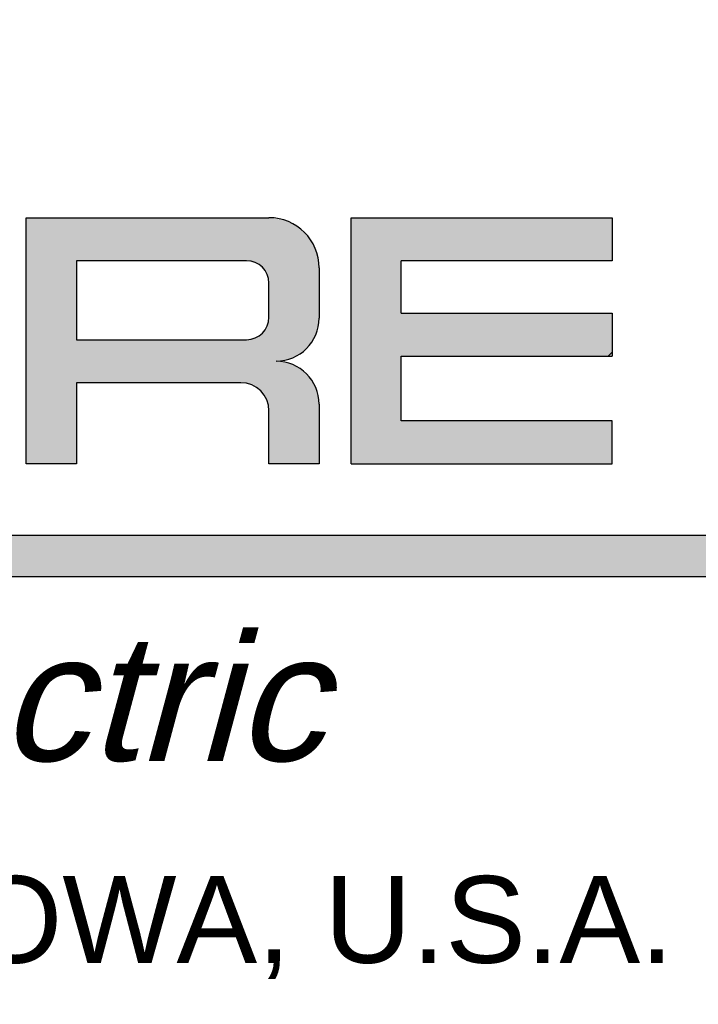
# Model space of a CAD drawing. Extents: x 0 to 17, y 0 to 11.
# Tile 6 of 29: x 15.442 to 15.915, y 0.637 to 1.323. Entities that reach past the tile are written whole.
import ezdxf
from ezdxf.enums import TextEntityAlignment as Align

# ---------------------------------------------------------------- set-up
doc = ezdxf.new("R2010")
doc.units = 0
doc.header["$LTSCALE"] = 0.935
doc.layers.get('0').update_dxf_attribs({"linetype": 'CONTINUOUS'})
doc.styles.add('TEXTSTYLE_0', font='arial.ttf', dxfattribs={"width": 0.8})

# ---------------------------------------------------------------- blocks, each defined once
blk = doc.blocks.new('SQD_LOGO_BL0')
at = {"color": 2, "linetype": 'CONTINUOUS'}
for p, q in [((15.446113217, 1.0133907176), (15.446113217, 1.184890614)), ((15.446113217, 1.184890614), (15.6153631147, 1.184890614)), ((15.446113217, 1.0133907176), (15.446113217, 1.184890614)), ((15.446113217, 1.184890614), (15.6153631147, 1.184890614)), ((15.6726130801, 1.184890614), (15.8546129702, 1.184890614)), ((15.6726130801, 1.0133907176), (15.6726130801, 1.184890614)), ((15.8546129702, 1.184890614), (15.8546129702, 1.1548906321)), ((15.4811131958, 1.1548906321), (15.4811131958, 1.0998906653)), ((15.5997381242, 1.1548906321), (15.4811131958, 1.1548906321)), ((15.8546129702, 1.1548906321), (15.707613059, 1.1548906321)), ((15.707613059, 1.1183906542), (15.707613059, 1.1548906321)), ((15.6503630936, 1.1498906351), (15.6503630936, 1.1148906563)), ((15.6503630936, 1.1498906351), (15.6503630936, 1.1148906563)), ((15.6153631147, 1.1155156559), (15.6153631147, 1.1392656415)), ((15.707613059, 1.1183906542), (15.8546129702, 1.1183906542)), ((15.8546129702, 1.1183906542), (15.8546129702, 1.0883906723)), ((15.4811131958, 1.0998906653), (15.5997381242, 1.0998906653)), ((15.707613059, 1.0883906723), (15.8546129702, 1.0883906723)), ((15.707613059, 1.0433906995), (15.707613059, 1.0883906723)), ((15.8518846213, 1.0883906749), (15.854612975, 1.0911190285)), ((15.5958318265, 1.0698906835), (15.4811131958, 1.0698906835)), ((15.4811131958, 1.0698906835), (15.4811131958, 1.0133907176)), ((15.5958318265, 1.0698906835), (15.4811131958, 1.0698906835)), ((15.4811131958, 1.0698906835), (15.4811131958, 1.0133907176)), ((15.6153631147, 1.0133907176), (15.6153631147, 1.0503593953)), ((15.6153631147, 1.0133907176), (15.6153631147, 1.0503593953)), ((15.6503630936, 1.0548906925), (15.6503630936, 1.0133907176)), ((15.6503630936, 1.0548906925), (15.6503630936, 1.0133907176)), ((15.8546129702, 1.0433906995), (15.707613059, 1.0433906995)), ((15.8546129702, 1.0133907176), (15.8546129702, 1.0433906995)), ((15.4811131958, 1.0133907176), (15.446113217, 1.0133907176)), ((15.4811131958, 1.0133907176), (15.446113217, 1.0133907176)), ((15.6503630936, 1.0133907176), (15.6153631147, 1.0133907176)), ((15.6503630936, 1.0133907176), (15.6153631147, 1.0133907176)), ((15.6726130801, 1.0133907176), (15.8546129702, 1.0133907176)), ((14.5098637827, 0.9636407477), (16.2676127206, 0.9636407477)), ((14.5098637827, 0.934890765), (16.2676127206, 0.934890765))]:
    blk.add_line(p, q, dxfattribs=at)
for centre, radius, start, end in [((15.6153631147, 1.1498906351), 0.0349999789, 0, 90), ((15.6153631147, 1.1498906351), 0.0349999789, 0, 90), ((15.5997381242, 1.1392656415), 0.0156249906, 0, 90), ((15.5997381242, 1.1155156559), 0.0156249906, 270, 360), ((15.6203631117, 1.1148906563), 0.0299999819, 270, 360), ((15.6203631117, 1.1148906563), 0.0299999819, 270, 360), ((15.6203631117, 1.0548906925), 0.0299999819, 0, 90), ((15.6203631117, 1.0548906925), 0.0299999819, 0, 90), ((15.5958318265, 1.0503593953), 0.0195312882, 0, 90), ((15.5958318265, 1.0503593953), 0.0195312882, 0, 90)]:
    blk.add_arc(centre, radius, start, end, dxfattribs=at)
for points in [[(15.6153631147, 1.184890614), (15.4811131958, 1.1548906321), (15.446113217, 1.184890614)], [(15.446113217, 1.0133907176), (15.446113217, 1.184890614), (15.4811131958, 1.1548906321)], [(15.626178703, 1.1831775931), (15.4811131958, 1.1548906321), (15.6153631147, 1.184890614)], [(15.6359355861, 1.1782062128), (15.4811131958, 1.1548906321), (15.626178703, 1.1831775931)], [(15.8546129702, 1.184890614), (15.707613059, 1.1548906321), (15.6726130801, 1.184890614)], [(15.6726130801, 1.0133907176), (15.6726130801, 1.184890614), (15.707613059, 1.1548906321)], [(15.8546129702, 1.184890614), (15.8546129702, 1.1548906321), (15.707613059, 1.1548906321)], [(15.6436786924, 1.1704631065), (15.4811131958, 1.1548906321), (15.6359355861, 1.1782062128)], [(15.6486500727, 1.1607062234), (15.4811131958, 1.1548906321), (15.6436786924, 1.1704631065)], [(15.4811131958, 1.1548906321), (15.6486500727, 1.1607062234), (15.5997381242, 1.1548906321)], [(15.5997381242, 1.1548906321), (15.6486500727, 1.1607062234), (15.6075506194, 1.1527972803)], [(15.6486500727, 1.1607062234), (15.6503630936, 1.1498906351), (15.6075506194, 1.1527972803)], [(15.4811131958, 1.0998906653), (15.446113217, 1.0133907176), (15.4811131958, 1.1548906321)], [(15.707613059, 1.1183906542), (15.6726130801, 1.0133907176), (15.707613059, 1.1548906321)], [(15.6132697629, 1.1470781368), (15.6075506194, 1.1527972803), (15.6503630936, 1.1498906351)], [(15.6132697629, 1.1470781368), (15.6503630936, 1.1498906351), (15.6153631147, 1.1392656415)], [(15.6153631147, 1.1392656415), (15.6503630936, 1.1498906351), (15.6153631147, 1.1155156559)], [(15.6503630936, 1.1498906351), (15.6503630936, 1.1148906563), (15.6153631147, 1.1155156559)], [(15.6132697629, 1.1077031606), (15.6153631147, 1.1155156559), (15.6503630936, 1.1148906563)], [(15.6503630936, 1.1148906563), (15.6488947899, 1.105620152), (15.6132697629, 1.1077031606)], [(15.707613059, 1.0883906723), (15.6726130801, 1.0133907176), (15.707613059, 1.1183906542)], [(15.8546129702, 1.1183906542), (15.8546129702, 1.0883906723), (15.707613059, 1.0883906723)], [(15.8546129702, 1.1183906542), (15.707613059, 1.0883906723), (15.707613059, 1.1183906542)], [(15.6075506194, 1.1019840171), (15.6488947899, 1.105620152), (15.5997381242, 1.0998906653)], [(15.6488947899, 1.105620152), (15.6446336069, 1.0972571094), (15.5997381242, 1.0998906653)], [(15.6075506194, 1.1019840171), (15.6132697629, 1.1077031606), (15.6488947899, 1.105620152)], [(15.4811131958, 1.0698906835), (15.446113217, 1.0133907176), (15.4811131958, 1.0998906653)], [(15.6446336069, 1.0972571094), (15.4811131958, 1.0698906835), (15.5997381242, 1.0998906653)], [(15.5997381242, 1.0998906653), (15.4811131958, 1.0698906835), (15.4811131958, 1.0998906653)], [(15.6379966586, 1.0906201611), (15.4811131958, 1.0698906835), (15.6446336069, 1.0972571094)], [(15.6296336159, 1.086358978), (15.4811131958, 1.0698906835), (15.6379966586, 1.0906201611)], [(15.6203631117, 1.0848906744), (15.4811131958, 1.0698906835), (15.6296336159, 1.086358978)], [(15.6296336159, 1.0834223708), (15.4811131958, 1.0698906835), (15.6203631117, 1.0848906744)], [(15.707613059, 1.0433906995), (15.6726130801, 1.0133907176), (15.707613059, 1.0883906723)], [(15.6379966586, 1.0791611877), (15.4811131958, 1.0698906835), (15.6296336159, 1.0834223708)], [(15.6446336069, 1.0725242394), (15.4811131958, 1.0698906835), (15.6379966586, 1.0791611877)], [(15.4811131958, 1.0698906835), (15.6446336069, 1.0725242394), (15.5958318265, 1.0698906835)], [(15.5958318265, 1.0698906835), (15.6446336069, 1.0725242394), (15.6033061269, 1.0684039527)], [(15.6033061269, 1.0684039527), (15.6446336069, 1.0725242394), (15.6096425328, 1.0641701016)], [(15.6446336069, 1.0725242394), (15.6488947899, 1.0641611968), (15.6096425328, 1.0641701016)], [(15.4811131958, 1.0698906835), (15.4811131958, 1.0133907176), (15.446113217, 1.0133907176)], [(15.6138763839, 1.0578336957), (15.6096425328, 1.0641701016), (15.6488947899, 1.0641611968)], [(15.6488947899, 1.0641611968), (15.6503630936, 1.0548906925), (15.6138763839, 1.0578336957)], [(15.6153631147, 1.0503593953), (15.6138763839, 1.0578336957), (15.6503630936, 1.0548906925)], [(15.6153631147, 1.0503593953), (15.6503630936, 1.0548906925), (15.6153631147, 1.0133907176)], [(15.6503630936, 1.0548906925), (15.6503630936, 1.0133907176), (15.6153631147, 1.0133907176)], [(15.8546129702, 1.0433906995), (15.6726130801, 1.0133907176), (15.707613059, 1.0433906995)], [(15.8546129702, 1.0433906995), (15.8546129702, 1.0133907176), (15.6726130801, 1.0133907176)], [(14.5098637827, 0.934890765), (14.5098637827, 0.9636407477), (16.2676127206, 0.9636407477)], [(16.2676127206, 0.9636407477), (16.2676127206, 0.934890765), (14.5098637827, 0.934890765)]]:
    blk.add_solid(points, dxfattribs=at)

msp = doc.modelspace()

# ---------------------------------------------------------------- linework, layer by layer
at = {"color": 4, "linetype": 'CONTINUOUS'}
msp.add_open_spline([(0.2175, 10.8), (0.2175006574, 10.8000004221), (0.2175042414, 10.7999998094), (0.2175090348, 10.8000001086), (0.2175185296, 10.7999999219), (0.2175315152, 10.8000000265), (0.2175473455, 10.7999999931), (0.2175683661, 10.800000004), (0.2175946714, 10.7999999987), (0.2176367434, 10.8000000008), (0.217689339, 10.7999999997), (0.2177524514, 10.8000000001), (0.2178155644, 10.8), (0.2178997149, 10.8), (0.218004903, 10.8), (0.2181311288, 10.8), (0.2182994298, 10.8), (0.2185098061, 10.8), (0.2187622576, 10.8), (0.2190147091, 10.8), (0.2192671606, 10.8), (0.2196037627, 10.8), (0.2200245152, 10.8), (0.2205294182, 10.8), (0.2210343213, 10.8), (0.2217075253, 10.8), (0.2225490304, 10.8), (0.2235588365, 10.8), (0.2245686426, 10.8), (0.2255784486, 10.8), (0.2265882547, 10.8), (0.2279346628, 10.8), (0.229617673, 10.8), (0.2316372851, 10.8), (0.2336568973, 10.8), (0.2356765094, 10.8), (0.2376961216, 10.8), (0.2397157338, 10.8), (0.24240855, 10.8), (0.2457745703, 10.8), (0.2498137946, 10.8), (0.2538530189, 10.8), (0.2578922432, 10.8), (0.2619314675, 10.8), (0.2673171, 10.8), (0.2740491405, 10.8), (0.2821275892, 10.8), (0.2902060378, 10.8), (0.2982844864, 10.8), (0.3063629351, 10.8), (0.3144413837, 10.8), (0.3225198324, 10.8), (0.3332910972, 10.8), (0.3467551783, 10.8), (0.3629120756, 10.8), (0.3790689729, 10.8), (0.3952258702, 10.8), (0.4113827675, 10.8), (0.4275396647, 10.8), (0.4490821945, 10.8), (0.4760103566, 10.8), (0.5083241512, 10.8), (0.5406379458, 10.8), (0.5729517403, 10.8), (0.6052655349, 10.8), (0.6375793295, 10.8), (0.6698931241, 10.8), (0.7022069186, 10.8), (0.7452919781, 10.8), (0.7991483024, 10.8), (0.8637758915, 10.8), (0.9284034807, 10.8), (0.9930310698, 10.8), (1.057658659, 10.8), (1.1222862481, 10.8), (1.1869138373, 10.8), (1.2730839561, 10.8), (1.3807966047, 10.8), (1.510051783, 10.8), (1.6393069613, 10.8), (1.7685621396, 10.8), (1.8978173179, 10.8), (2.0270724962, 10.8), (2.1563276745, 10.8), (2.2855828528, 10.8), (2.4148380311, 10.8), (2.5871782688, 10.8), (2.802603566, 10.8), (3.0611139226, 10.8), (3.3196242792, 10.8), (3.5781346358, 10.8), (3.8366449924, 10.8), (4.095155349, 10.8), (4.3536657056, 10.8), (4.6121760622, 10.8), (4.9568565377, 10.8), (5.387707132, 10.8), (5.9047278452, 10.8), (6.4217485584, 10.8), (6.9387692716, 10.8), (7.4557899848, 10.8), (7.972810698, 10.8), (8.4898314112, 10.8), (9.0068521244, 10.8), (9.5238728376, 10.8), (10.0408935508, 10.8), (10.557914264, 10.8), (11.0749349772, 10.8), (11.5919556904, 10.8), (12.0228062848, 10.8), (12.3674867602, 10.8), (12.6259971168, 10.8), (12.8845074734, 10.8), (13.14301783, 10.8), (13.4015281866, 10.8), (13.6600385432, 10.8), (13.9185488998, 10.8), (14.1770592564, 10.8), (14.3924845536, 10.8), (14.5648247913, 10.8), (14.6940799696, 10.8), (14.8233351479, 10.8), (14.9525903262, 10.8), (15.0818455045, 10.8), (15.2111006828, 10.8), (15.3403558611, 10.8), (15.4696110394, 10.8), (15.5988662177, 10.8), (15.7065788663, 10.8), (15.7927489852, 10.8), (15.8573765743, 10.8), (15.9220041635, 10.8), (15.9866317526, 10.8), (16.0512593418, 10.8), (16.1158869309, 10.8), (16.1805145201, 10.8), (16.2343708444, 10.8), (16.2774559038, 10.8), (16.3097696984, 10.8), (16.342083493, 10.8), (16.3743972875, 10.8), (16.4067110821, 10.8), (16.4390248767, 10.8), (16.4713386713, 10.8), (16.5036524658, 10.8), (16.530580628, 10.8), (16.5521231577, 10.8), (16.568280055, 10.8), (16.5844369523, 10.8), (16.6005938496, 10.8), (16.6167507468, 10.8), (16.6329076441, 10.8), (16.6463717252, 10.8), (16.6571429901, 10.8), (16.6652214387, 10.8), (16.6732998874, 10.8), (16.681378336, 10.8), (16.6894567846, 10.8), (16.6975352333, 10.8), (16.7056136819, 10.8), (16.7123457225, 10.8), (16.7177313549, 10.8), (16.7217705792, 10.8), (16.7258098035, 10.8), (16.7298490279, 10.8), (16.7338882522, 10.8), (16.7372542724, 10.8), (16.7399470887, 10.8), (16.7419667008, 10.8), (16.743986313, 10.8), (16.7460059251, 10.8), (16.7480255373, 10.8), (16.7500451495, 10.8), (16.7517281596, 10.8), (16.7530745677, 10.8), (16.7540843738, 10.8), (16.7550941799, 10.8), (16.7561039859, 10.8), (16.757113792, 10.8), (16.7579552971, 10.8), (16.7586285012, 10.8), (16.7591334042, 10.8), (16.7596383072, 10.8), (16.7600590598, 10.8), (16.7603956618, 10.8), (16.7606481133, 10.8), (16.7609005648, 10.8), (16.7611530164, 10.8), (16.7613633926, 10.8), (16.7615316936, 10.8), (16.7616579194, 10.8), (16.7617631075, 10.8), (16.761847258, 10.8), (16.761910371, 10.8000000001), (16.7619734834, 10.7999999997), (16.7620260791, 10.8000000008), (16.762068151, 10.7999999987), (16.7620944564, 10.800000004), (16.762115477, 10.7999999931), (16.7621313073, 10.8000000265), (16.7621442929, 10.7999999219), (16.7621537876, 10.8000001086), (16.7621585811, 10.7999998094), (16.762163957, 10.8000007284), (16.7621625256, 10.7999972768), (16.7621629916, 10.7999941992), (16.7621627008, 10.799988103), (16.7621628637, 10.7999797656), (16.7621628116, 10.7999696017), (16.7621628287, 10.7999561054), (16.7621628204, 10.7999392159), (16.7621628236, 10.7999122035), (16.762162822, 10.7998784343), (16.7621628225, 10.7998379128), (16.7621628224, 10.7997973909), (16.7621628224, 10.7997433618), (16.7621628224, 10.7996758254), (16.7621628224, 10.7995947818), (16.7621628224, 10.7994867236), (16.7621628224, 10.7993516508), (16.7621628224, 10.7991895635), (16.7621628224, 10.7990274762), (16.7621628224, 10.7988653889), (16.7621628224, 10.7986492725), (16.7621628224, 10.798379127), (16.7621628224, 10.7980549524), (16.7621628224, 10.7977307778), (16.7621628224, 10.797298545), (16.7621628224, 10.796758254), (16.7621628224, 10.7961099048), (16.7621628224, 10.7954615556), (16.7621628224, 10.7948132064), (16.7621628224, 10.7941648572), (16.7621628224, 10.7933003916), (16.7621628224, 10.7922198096), (16.7621628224, 10.7909231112), (16.7621628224, 10.7896264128), (16.7621628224, 10.7883297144), (16.7621628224, 10.787033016), (16.7621628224, 10.7857363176), (16.7621628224, 10.7840073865), (16.7621628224, 10.7818462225), (16.7621628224, 10.7792528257), (16.7621628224, 10.7766594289), (16.7621628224, 10.7740660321), (16.7621628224, 10.7714726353), (16.7621628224, 10.7680147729), (16.7621628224, 10.7636924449), (16.7621628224, 10.7585056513), (16.7621628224, 10.7533188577), (16.7621628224, 10.7481320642), (16.7621628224, 10.7429452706), (16.7621628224, 10.737758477), (16.7621628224, 10.7325716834), (16.7621628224, 10.7256559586), (16.7621628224, 10.7170113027), (16.7621628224, 10.7066377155), (16.7621628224, 10.6962641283), (16.7621628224, 10.6858905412), (16.7621628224, 10.675516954), (16.7621628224, 10.6651433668), (16.7621628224, 10.6513119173), (16.7621628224, 10.6340226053), (16.7621628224, 10.613275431), (16.7621628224, 10.5925282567), (16.7621628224, 10.5717810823), (16.7621628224, 10.551033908), (16.7621628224, 10.5302867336), (16.7621628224, 10.5095395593), (16.7621628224, 10.488792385), (16.7621628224, 10.4611294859), (16.7621628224, 10.426550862), (16.7621628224, 10.3850565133), (16.7621628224, 10.3435621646), (16.7621628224, 10.302067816), (16.7621628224, 10.2605734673), (16.7621628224, 10.2190791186), (16.7621628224, 10.17758477), (16.7621628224, 10.1222589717), (16.7621628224, 10.0531017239), (16.7621628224, 9.9701130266), (16.7621628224, 9.8871243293), (16.7621628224, 9.8041356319), (16.7621628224, 9.7211469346), (16.7621628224, 9.6381582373), (16.7621628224, 9.5551695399), (16.7621628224, 9.4721808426), (16.7621628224, 9.3891921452), (16.7621628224, 9.2785405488), (16.7621628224, 9.1402260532), (16.7621628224, 8.9742486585), (16.7621628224, 8.8082712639), (16.7621628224, 8.6422938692), (16.7621628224, 8.4763164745), (16.7621628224, 8.3103390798), (16.7621628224, 8.1443616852), (16.7621628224, 7.9783842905), (16.7621628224, 7.7570810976), (16.7621628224, 7.4804521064), (16.7621628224, 7.1484973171), (16.7621628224, 6.8165425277), (16.7621628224, 6.4845877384), (16.7621628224, 6.152632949), (16.7621628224, 5.8206781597), (16.7621628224, 5.4887233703), (16.7621628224, 5.156768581), (16.7621628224, 4.8248137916), (16.7621628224, 4.4928590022), (16.7621628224, 4.1609042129), (16.7621628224, 3.8289494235), (16.7621628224, 3.4969946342), (16.7621628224, 3.220365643), (16.7621628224, 2.9990624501), (16.7621628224, 2.8330850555), (16.7621628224, 2.6671076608), (16.7621628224, 2.5011302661), (16.7621628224, 2.3351528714), (16.7621628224, 2.1691754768), (16.7621628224, 2.0031980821), (16.7621628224, 1.8372206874), (16.7621628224, 1.6989061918), (16.7621628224, 1.5882545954), (16.7621628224, 1.505265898), (16.7621628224, 1.4222772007), (16.7621628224, 1.3392885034), (16.7621628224, 1.256299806), (16.7621628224, 1.1733111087), (16.7621628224, 1.0903224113), (16.7621628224, 1.007333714), (16.7621628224, 0.9243450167), (16.7621628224, 0.8551877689), (16.7621628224, 0.7998619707), (16.7621628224, 0.758367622), (16.7621628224, 0.7168732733), (16.7621628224, 0.6753789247), (16.7621628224, 0.633884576), (16.7621628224, 0.5923902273), (16.7621628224, 0.5508958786), (16.7621628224, 0.5163172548), (16.7621628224, 0.4886543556), (16.7621628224, 0.4679071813), (16.7621628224, 0.447160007), (16.7621628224, 0.4264128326), (16.7621628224, 0.4056656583), (16.7621628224, 0.384918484), (16.7621628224, 0.3641713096), (16.7621628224, 0.3434241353), (16.7621628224, 0.3261348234), (16.7621628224, 0.3123033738), (16.7621628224, 0.3019297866), (16.7621628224, 0.2915561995), (16.7621628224, 0.2811826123), (16.7621628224, 0.2708090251), (16.7621628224, 0.260435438), (16.7621628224, 0.251790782), (16.7621628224, 0.2448750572), (16.7621628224, 0.2396882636), (16.7621628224, 0.23450147), (16.7621628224, 0.2293146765), (16.7621628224, 0.2241278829), (16.7621628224, 0.2189410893), (16.7621628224, 0.2137542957), (16.7621628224, 0.2094319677), (16.7621628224, 0.2059741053), (16.7621628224, 0.2033807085), (16.7621628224, 0.2007873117), (16.7621628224, 0.198193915), (16.7621628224, 0.1956005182), (16.7621628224, 0.1934393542), (16.7621628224, 0.191710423), (16.7621628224, 0.1904137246), (16.7621628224, 0.1891170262), (16.7621628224, 0.1878203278), (16.7621628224, 0.1865236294), (16.7621628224, 0.185226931), (16.7621628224, 0.184146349), (16.7621628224, 0.1832818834), (16.7621628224, 0.1826335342), (16.7621628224, 0.181985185), (16.7621628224, 0.1813368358), (16.7621628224, 0.1806884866), (16.7621628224, 0.1801481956), (16.7621628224, 0.1797159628), (16.7621628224, 0.1793917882), (16.7621628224, 0.1790676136), (16.7621628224, 0.1787974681), (16.7621628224, 0.1785813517), (16.7621628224, 0.1784192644), (16.7621628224, 0.1782571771), (16.7621628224, 0.1780950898), (16.7621628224, 0.1779600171), (16.7621628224, 0.1778519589), (16.7621628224, 0.1777709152), (16.7621628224, 0.1777033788), (16.7621628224, 0.1776493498), (16.7621628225, 0.1776088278), (16.762162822, 0.1775683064), (16.7621628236, 0.1775345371), (16.7621628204, 0.1775075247), (16.7621628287, 0.1774906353), (16.7621628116, 0.1774771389), (16.7621628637, 0.177466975), (16.7621627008, 0.1774586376), (16.7621629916, 0.1774525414), (16.7621625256, 0.1774494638), (16.762163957, 0.1774460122), (16.7621585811, 0.1774469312), (16.7621537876, 0.177446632), (16.7621442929, 0.1774468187), (16.7621313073, 0.1774467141), (16.762115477, 0.1774467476), (16.7620944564, 0.1774467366), (16.762068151, 0.1774467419), (16.7620260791, 0.1774467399), (16.7619734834, 0.1774467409), (16.761910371, 0.1774467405), (16.761847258, 0.1774467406), (16.7617631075, 0.1774467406), (16.7616579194, 0.1774467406), (16.7615316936, 0.1774467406), (16.7613633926, 0.1774467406), (16.7611530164, 0.1774467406), (16.7609005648, 0.1774467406), (16.7606481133, 0.1774467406), (16.7603956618, 0.1774467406), (16.7600590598, 0.1774467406), (16.7596383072, 0.1774467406), (16.7591334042, 0.1774467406), (16.7586285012, 0.1774467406), (16.7579552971, 0.1774467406), (16.757113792, 0.1774467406), (16.7561039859, 0.1774467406), (16.7550941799, 0.1774467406), (16.7540843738, 0.1774467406), (16.7530745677, 0.1774467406), (16.7517281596, 0.1774467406), (16.7500451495, 0.1774467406), (16.7480255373, 0.1774467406), (16.7460059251, 0.1774467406), (16.743986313, 0.1774467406), (16.7419667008, 0.1774467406), (16.7399470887, 0.1774467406), (16.7372542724, 0.1774467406), (16.7338882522, 0.1774467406), (16.7298490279, 0.1774467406), (16.7258098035, 0.1774467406), (16.7217705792, 0.1774467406), (16.7177313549, 0.1774467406), (16.7123457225, 0.1774467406), (16.7056136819, 0.1774467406), (16.6975352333, 0.1774467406), (16.6894567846, 0.1774467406), (16.681378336, 0.1774467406), (16.6732998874, 0.1774467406), (16.6652214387, 0.1774467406), (16.6571429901, 0.1774467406), (16.6463717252, 0.1774467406), (16.6329076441, 0.1774467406), (16.6167507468, 0.1774467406), (16.6005938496, 0.1774467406), (16.5844369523, 0.1774467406), (16.568280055, 0.1774467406), (16.5521231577, 0.1774467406), (16.530580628, 0.1774467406), (16.5036524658, 0.1774467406), (16.4713386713, 0.1774467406), (16.4390248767, 0.1774467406), (16.4067110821, 0.1774467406), (16.3743972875, 0.1774467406), (16.342083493, 0.1774467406), (16.3097696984, 0.1774467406), (16.2774559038, 0.1774467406), (16.2343708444, 0.1774467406), (16.1805145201, 0.1774467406), (16.1158869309, 0.1774467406), (16.0512593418, 0.1774467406), (15.9866317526, 0.1774467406), (15.9220041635, 0.1774467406), (15.8573765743, 0.1774467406), (15.7927489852, 0.1774467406), (15.7065788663, 0.1774467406), (15.5988662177, 0.1774467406), (15.4696110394, 0.1774467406), (15.3403558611, 0.1774467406), (15.2111006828, 0.1774467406), (15.0818455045, 0.1774467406), (14.9525903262, 0.1774467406), (14.8233351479, 0.1774467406), (14.6940799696, 0.1774467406), (14.5648247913, 0.1774467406), (14.3924845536, 0.1774467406), (14.1770592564, 0.1774467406), (13.9185488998, 0.1774467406), (13.6600385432, 0.1774467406), (13.4015281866, 0.1774467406), (13.14301783, 0.1774467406), (12.8845074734, 0.1774467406), (12.6259971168, 0.1774467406), (12.3674867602, 0.1774467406), (12.0228062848, 0.1774467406), (11.5919556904, 0.1774467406), (11.0749349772, 0.1774467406), (10.557914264, 0.1774467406), (10.0408935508, 0.1774467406), (9.5238728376, 0.1774467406), (9.0068521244, 0.1774467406), (8.4898314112, 0.1774467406), (7.972810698, 0.1774467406), (7.4557899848, 0.1774467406), (6.9387692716, 0.1774467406), (6.4217485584, 0.1774467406), (5.9047278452, 0.1774467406), (5.387707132, 0.1774467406), (4.9568565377, 0.1774467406), (4.6121760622, 0.1774467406), (4.3536657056, 0.1774467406), (4.095155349, 0.1774467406), (3.8366449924, 0.1774467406), (3.5781346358, 0.1774467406), (3.3196242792, 0.1774467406), (3.0611139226, 0.1774467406), (2.802603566, 0.1774467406), (2.5871782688, 0.1774467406), (2.4148380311, 0.1774467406), (2.2855828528, 0.1774467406), (2.1563276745, 0.1774467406), (2.0270724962, 0.1774467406), (1.8978173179, 0.1774467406), (1.7685621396, 0.1774467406), (1.6393069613, 0.1774467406), (1.510051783, 0.1774467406), (1.3807966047, 0.1774467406), (1.2730839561, 0.1774467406), (1.1869138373, 0.1774467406), (1.1222862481, 0.1774467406), (1.057658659, 0.1774467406), (0.9930310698, 0.1774467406), (0.9284034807, 0.1774467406), (0.8637758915, 0.1774467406), (0.7991483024, 0.1774467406), (0.7452919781, 0.1774467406), (0.7022069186, 0.1774467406), (0.6698931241, 0.1774467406), (0.6375793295, 0.1774467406), (0.6052655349, 0.1774467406), (0.5729517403, 0.1774467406), (0.5406379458, 0.1774467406), (0.5083241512, 0.1774467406), (0.4760103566, 0.1774467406), (0.4490821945, 0.1774467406), (0.4275396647, 0.1774467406), (0.4113827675, 0.1774467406), (0.3952258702, 0.1774467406), (0.3790689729, 0.1774467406), (0.3629120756, 0.1774467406), (0.3467551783, 0.1774467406), (0.3332910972, 0.1774467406), (0.3225198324, 0.1774467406), (0.3144413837, 0.1774467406), (0.3063629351, 0.1774467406), (0.2982844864, 0.1774467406), (0.2902060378, 0.1774467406), (0.2821275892, 0.1774467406), (0.2740491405, 0.1774467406), (0.2673171, 0.1774467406), (0.2619314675, 0.1774467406), (0.2578922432, 0.1774467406), (0.2538530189, 0.1774467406), (0.2498137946, 0.1774467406), (0.2457745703, 0.1774467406), (0.24240855, 0.1774467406), (0.2397157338, 0.1774467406), (0.2376961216, 0.1774467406), (0.2356765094, 0.1774467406), (0.2336568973, 0.1774467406), (0.2316372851, 0.1774467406), (0.229617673, 0.1774467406), (0.2279346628, 0.1774467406), (0.2265882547, 0.1774467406), (0.2255784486, 0.1774467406), (0.2245686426, 0.1774467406), (0.2235588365, 0.1774467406), (0.2225490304, 0.1774467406), (0.2217075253, 0.1774467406), (0.2210343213, 0.1774467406), (0.2205294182, 0.1774467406), (0.2200245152, 0.1774467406), (0.2196037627, 0.1774467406), (0.2192671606, 0.1774467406), (0.2190147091, 0.1774467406), (0.2187622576, 0.1774467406), (0.2185098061, 0.1774467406), (0.2182994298, 0.1774467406), (0.2181311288, 0.1774467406), (0.218004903, 0.1774467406), (0.2178997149, 0.1774467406), (0.2178155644, 0.1774467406), (0.2177524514, 0.1774467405), (0.217689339, 0.1774467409), (0.2176367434, 0.1774467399), (0.2175946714, 0.1774467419), (0.2175683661, 0.1774467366), (0.2175473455, 0.1774467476), (0.2175315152, 0.1774467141), (0.2175185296, 0.1774468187), (0.2175090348, 0.177446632), (0.2175042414, 0.1774469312), (0.2174988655, 0.1774460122), (0.2175002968, 0.1774494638), (0.2174998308, 0.1774525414), (0.2175001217, 0.1774586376), (0.2174999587, 0.177466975), (0.2175000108, 0.1774771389), (0.2174999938, 0.1774906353), (0.2175000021, 0.1775075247), (0.2174999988, 0.1775345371), (0.2175000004, 0.1775683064), (0.2174999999, 0.1776088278), (0.2175, 0.1776493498), (0.2175, 0.1777033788), (0.2175, 0.1777709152), (0.2175, 0.1778519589), (0.2175, 0.1779600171), (0.2175, 0.1780950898), (0.2175, 0.1782571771), (0.2175, 0.1784192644), (0.2175, 0.1785813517), (0.2175, 0.1787974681), (0.2175, 0.1790676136), (0.2175, 0.1793917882), (0.2175, 0.1797159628), (0.2175, 0.1801481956), (0.2175, 0.1806884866), (0.2175, 0.1813368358), (0.2175, 0.181985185), (0.2175, 0.1826335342), (0.2175, 0.1832818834), (0.2175, 0.184146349), (0.2175, 0.185226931), (0.2175, 0.1865236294), (0.2175, 0.1878203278), (0.2175, 0.1891170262), (0.2175, 0.1904137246), (0.2175, 0.191710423), (0.2175, 0.1934393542), (0.2175, 0.1956005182), (0.2175, 0.198193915), (0.2175, 0.2007873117), (0.2175, 0.2033807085), (0.2175, 0.2059741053), (0.2175, 0.2094319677), (0.2175, 0.2137542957), (0.2175, 0.2189410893), (0.2175, 0.2241278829), (0.2175, 0.2293146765), (0.2175, 0.23450147), (0.2175, 0.2396882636), (0.2175, 0.2448750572), (0.2175, 0.251790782), (0.2175, 0.260435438), (0.2175, 0.2708090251), (0.2175, 0.2811826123), (0.2175, 0.2915561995), (0.2175, 0.3019297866), (0.2175, 0.3123033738), (0.2175, 0.3261348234), (0.2175, 0.3434241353), (0.2175, 0.3641713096), (0.2175, 0.384918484), (0.2175, 0.4056656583), (0.2175, 0.4264128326), (0.2175, 0.447160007), (0.2175, 0.4679071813), (0.2175, 0.4886543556), (0.2175, 0.5163172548), (0.2175, 0.5508958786), (0.2175, 0.5923902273), (0.2175, 0.633884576), (0.2175, 0.6753789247), (0.2175, 0.7168732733), (0.2175, 0.758367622), (0.2175, 0.7998619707), (0.2175, 0.8551877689), (0.2175, 0.9243450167), (0.2175, 1.007333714), (0.2175, 1.0903224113), (0.2175, 1.1733111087), (0.2175, 1.256299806), (0.2175, 1.3392885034), (0.2175, 1.4222772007), (0.2175, 1.505265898), (0.2175, 1.5882545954), (0.2175, 1.6989061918), (0.2175, 1.8372206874), (0.2175, 2.0031980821), (0.2175, 2.1691754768), (0.2175, 2.3351528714), (0.2175, 2.5011302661), (0.2175, 2.6671076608), (0.2175, 2.8330850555), (0.2175, 2.9990624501), (0.2175, 3.220365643), (0.2175, 3.4969946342), (0.2175, 3.8289494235), (0.2175, 4.1609042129), (0.2175, 4.4928590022), (0.2175, 4.8248137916), (0.2175, 5.156768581), (0.2175, 5.4887233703), (0.2175, 5.8206781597), (0.2175, 6.152632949), (0.2175, 6.4845877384), (0.2175, 6.8165425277), (0.2175, 7.1484973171), (0.2175, 7.4804521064), (0.2175, 7.7570810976), (0.2175, 7.9783842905), (0.2175, 8.1443616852), (0.2175, 8.3103390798), (0.2175, 8.4763164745), (0.2175, 8.6422938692), (0.2175, 8.8082712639), (0.2175, 8.9742486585), (0.2175, 9.1402260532), (0.2175, 9.2785405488), (0.2175, 9.3891921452), (0.2175, 9.4721808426), (0.2175, 9.5551695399), (0.2175, 9.6381582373), (0.2175, 9.7211469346), (0.2175, 9.8041356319), (0.2175, 9.8871243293), (0.2175, 9.9701130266), (0.2175, 10.0531017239), (0.2175, 10.1222589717), (0.2175, 10.17758477), (0.2175, 10.2190791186), (0.2175, 10.2605734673), (0.2175, 10.302067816), (0.2175, 10.3435621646), (0.2175, 10.3850565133), (0.2175, 10.426550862), (0.2175, 10.4611294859), (0.2175, 10.488792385), (0.2175, 10.5095395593), (0.2175, 10.5302867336), (0.2175, 10.551033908), (0.2175, 10.5717810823), (0.2175, 10.5925282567), (0.2175, 10.613275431), (0.2175, 10.6340226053), (0.2175, 10.6513119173), (0.2175, 10.6651433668), (0.2175, 10.675516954), (0.2175, 10.6858905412), (0.2175, 10.6962641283), (0.2175, 10.7066377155), (0.2175, 10.7170113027), (0.2175, 10.7256559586), (0.2175, 10.7325716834), (0.2175, 10.737758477), (0.2175, 10.7429452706), (0.2175, 10.7481320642), (0.2175, 10.7533188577), (0.2175, 10.7585056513), (0.2175, 10.7636924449), (0.2175, 10.7680147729), (0.2175, 10.7714726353), (0.2175, 10.7740660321), (0.2175, 10.7766594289), (0.2175, 10.7792528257), (0.2175, 10.7818462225), (0.2175, 10.7840073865), (0.2175, 10.7857363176), (0.2175, 10.787033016), (0.2175, 10.7883297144), (0.2175, 10.7896264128), (0.2175, 10.7909231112), (0.2175, 10.7922198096), (0.2175, 10.7933003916), (0.2175, 10.7941648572), (0.2175, 10.7948132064), (0.2175, 10.7954615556), (0.2175, 10.7961099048), (0.2175, 10.796758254), (0.2175, 10.797298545), (0.2175, 10.7977307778), (0.2175, 10.7980549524), (0.2175, 10.798379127), (0.2175, 10.7986492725), (0.2175, 10.7988653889), (0.2175, 10.7990274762), (0.2175, 10.7991895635), (0.2175, 10.7993516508), (0.2175, 10.7994867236), (0.2175, 10.7995947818), (0.2175, 10.7996758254), (0.2175, 10.7997433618), (0.2175, 10.7997973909), (0.2174999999, 10.7998379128), (0.2175000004, 10.7998784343), (0.2174999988, 10.7999122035), (0.2175000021, 10.7999392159), (0.2174999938, 10.7999561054), (0.2175000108, 10.7999696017), (0.2174999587, 10.7999797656), (0.2175001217, 10.799988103), (0.2174998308, 10.7999941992), (0.2175002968, 10.7999972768), (0.2174993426, 10.7999995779), (0.2175, 10.8)], degree=3, knots=[0, 0, 0, 0, 5.96e-08, 1.192e-07, 2.384e-07, 4.768e-07, 7.153e-07, 9.537e-07, 1.4305e-06, 1.9073e-06, 2.861e-06, 3.8147e-06, 4.7684e-06, 5.722e-06, 7.6294e-06, 9.5367e-06, 1.14441e-05, 1.52588e-05, 1.90735e-05, 2.28882e-05, 2.67029e-05, 3.05176e-05, 3.8147e-05, 4.57764e-05, 5.34058e-05, 6.10352e-05, 7.62939e-05, 9.15527e-05, 0.0001068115, 0.0001220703, 0.0001373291, 0.0001525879, 0.0001831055, 0.000213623, 0.0002441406, 0.0002746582, 0.0003051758, 0.0003356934, 0.0003662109, 0.0004272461, 0.0004882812, 0.0005493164, 0.0006103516, 0.0006713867, 0.0007324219, 0.0008544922, 0.0009765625, 0.0010986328, 0.0012207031, 0.0013427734, 0.0014648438, 0.0015869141, 0.0017089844, 0.001953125, 0.0021972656, 0.0024414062, 0.0026855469, 0.0029296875, 0.0031738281, 0.0034179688, 0.00390625, 0.0043945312, 0.0048828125, 0.0053710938, 0.005859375, 0.0063476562, 0.0068359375, 0.0073242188, 0.0078125, 0.0087890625, 0.009765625, 0.0107421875, 0.01171875, 0.0126953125, 0.013671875, 0.0146484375, 0.015625, 0.017578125, 0.01953125, 0.021484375, 0.0234375, 0.025390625, 0.02734375, 0.029296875, 0.03125, 0.033203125, 0.03515625, 0.0390625, 0.04296875, 0.046875, 0.05078125, 0.0546875, 0.05859375, 0.0625, 0.06640625, 0.0703125, 0.078125, 0.0859375, 0.09375, 0.1015625, 0.109375, 0.1171875, 0.125, 0.1328125, 0.140625, 0.1484375, 0.15625, 0.1640625, 0.171875, 0.1796875, 0.18359375, 0.1875, 0.19140625, 0.1953125, 0.19921875, 0.203125, 0.20703125, 0.2109375, 0.21484375, 0.216796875, 0.21875, 0.220703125, 0.22265625, 0.224609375, 0.2265625, 0.228515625, 0.23046875, 0.232421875, 0.234375, 0.2353515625, 0.236328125, 0.2373046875, 0.23828125, 0.2392578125, 0.240234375, 0.2412109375, 0.2421875, 0.2426757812, 0.2431640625, 0.2436523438, 0.244140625, 0.2446289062, 0.2451171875, 0.2456054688, 0.24609375, 0.2465820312, 0.2468261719, 0.2470703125, 0.2473144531, 0.2475585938, 0.2478027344, 0.248046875, 0.2482910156, 0.2484130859, 0.2485351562, 0.2486572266, 0.2487792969, 0.2489013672, 0.2490234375, 0.2491455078, 0.2492675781, 0.2493286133, 0.2493896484, 0.2494506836, 0.2495117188, 0.2495727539, 0.2496337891, 0.2496643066, 0.2496948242, 0.2497253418, 0.2497558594, 0.249786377, 0.2498168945, 0.2498474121, 0.2498626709, 0.2498779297, 0.2498931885, 0.2499084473, 0.2499237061, 0.2499389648, 0.2499465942, 0.2499542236, 0.249961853, 0.2499694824, 0.2499732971, 0.2499771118, 0.2499809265, 0.2499847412, 0.2499885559, 0.2499904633, 0.2499923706, 0.249994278, 0.2499952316, 0.2499961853, 0.249997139, 0.2499980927, 0.2499985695, 0.2499990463, 0.2499992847, 0.2499995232, 0.2499997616, 0.2499998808, 0.2499999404, 0.25, 0.2500000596, 0.2500001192, 0.2500002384, 0.2500004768, 0.2500007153, 0.2500009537, 0.2500014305, 0.2500019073, 0.250002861, 0.2500038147, 0.2500047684, 0.250005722, 0.2500076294, 0.2500095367, 0.2500114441, 0.2500152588, 0.2500190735, 0.2500228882, 0.2500267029, 0.2500305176, 0.250038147, 0.2500457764, 0.2500534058, 0.2500610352, 0.2500762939, 0.2500915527, 0.2501068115, 0.2501220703, 0.2501373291, 0.2501525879, 0.2501831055, 0.250213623, 0.2502441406, 0.2502746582, 0.2503051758, 0.2503356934, 0.2503662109, 0.2504272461, 0.2504882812, 0.2505493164, 0.2506103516, 0.2506713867, 0.2507324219, 0.2508544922, 0.2509765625, 0.2510986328, 0.2512207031, 0.2513427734, 0.2514648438, 0.2515869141, 0.2517089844, 0.251953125, 0.2521972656, 0.2524414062, 0.2526855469, 0.2529296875, 0.2531738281, 0.2534179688, 0.25390625, 0.2543945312, 0.2548828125, 0.2553710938, 0.255859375, 0.2563476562, 0.2568359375, 0.2573242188, 0.2578125, 0.2587890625, 0.259765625, 0.2607421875, 0.26171875, 0.2626953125, 0.263671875, 0.2646484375, 0.265625, 0.267578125, 0.26953125, 0.271484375, 0.2734375, 0.275390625, 0.27734375, 0.279296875, 0.28125, 0.283203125, 0.28515625, 0.2890625, 0.29296875, 0.296875, 0.30078125, 0.3046875, 0.30859375, 0.3125, 0.31640625, 0.3203125, 0.328125, 0.3359375, 0.34375, 0.3515625, 0.359375, 0.3671875, 0.375, 0.3828125, 0.390625, 0.3984375, 0.40625, 0.4140625, 0.421875, 0.4296875, 0.43359375, 0.4375, 0.44140625, 0.4453125, 0.44921875, 0.453125, 0.45703125, 0.4609375, 0.46484375, 0.466796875, 0.46875, 0.470703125, 0.47265625, 0.474609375, 0.4765625, 0.478515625, 0.48046875, 0.482421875, 0.484375, 0.4853515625, 0.486328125, 0.4873046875, 0.48828125, 0.4892578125, 0.490234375, 0.4912109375, 0.4921875, 0.4926757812, 0.4931640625, 0.4936523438, 0.494140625, 0.4946289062, 0.4951171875, 0.4956054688, 0.49609375, 0.4965820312, 0.4968261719, 0.4970703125, 0.4973144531, 0.4975585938, 0.4978027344, 0.498046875, 0.4982910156, 0.4984130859, 0.4985351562, 0.4986572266, 0.4987792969, 0.4989013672, 0.4990234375, 0.4991455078, 0.4992675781, 0.4993286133, 0.4993896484, 0.4994506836, 0.4995117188, 0.4995727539, 0.4996337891, 0.4996643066, 0.4996948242, 0.4997253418, 0.4997558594, 0.499786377, 0.4998168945, 0.4998474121, 0.4998626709, 0.4998779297, 0.4998931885, 0.4999084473, 0.4999237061, 0.4999389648, 0.4999465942, 0.4999542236, 0.499961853, 0.4999694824, 0.4999732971, 0.4999771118, 0.4999809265, 0.4999847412, 0.4999885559, 0.4999904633, 0.4999923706, 0.499994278, 0.4999952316, 0.4999961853, 0.499997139, 0.4999980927, 0.4999985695, 0.4999990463, 0.4999992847, 0.4999995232, 0.4999997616, 0.4999998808, 0.4999999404, 0.5, 0.5000000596, 0.5000001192, 0.5000002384, 0.5000004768, 0.5000007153, 0.5000009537, 0.5000014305, 0.5000019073, 0.500002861, 0.5000038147, 0.5000047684, 0.500005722, 0.5000076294, 0.5000095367, 0.5000114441, 0.5000152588, 0.5000190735, 0.5000228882, 0.5000267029, 0.5000305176, 0.500038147, 0.5000457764, 0.5000534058, 0.5000610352, 0.5000762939, 0.5000915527, 0.5001068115, 0.5001220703, 0.5001373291, 0.5001525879, 0.5001831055, 0.500213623, 0.5002441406, 0.5002746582, 0.5003051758, 0.5003356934, 0.5003662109, 0.5004272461, 0.5004882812, 0.5005493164, 0.5006103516, 0.5006713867, 0.5007324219, 0.5008544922, 0.5009765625, 0.5010986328, 0.5012207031, 0.5013427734, 0.5014648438, 0.5015869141, 0.5017089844, 0.501953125, 0.5021972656, 0.5024414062, 0.5026855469, 0.5029296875, 0.5031738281, 0.5034179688, 0.50390625, 0.5043945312, 0.5048828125, 0.5053710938, 0.505859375, 0.5063476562, 0.5068359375, 0.5073242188, 0.5078125, 0.5087890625, 0.509765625, 0.5107421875, 0.51171875, 0.5126953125, 0.513671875, 0.5146484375, 0.515625, 0.517578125, 0.51953125, 0.521484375, 0.5234375, 0.525390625, 0.52734375, 0.529296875, 0.53125, 0.533203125, 0.53515625, 0.5390625, 0.54296875, 0.546875, 0.55078125, 0.5546875, 0.55859375, 0.5625, 0.56640625, 0.5703125, 0.578125, 0.5859375, 0.59375, 0.6015625, 0.609375, 0.6171875, 0.625, 0.6328125, 0.640625, 0.6484375, 0.65625, 0.6640625, 0.671875, 0.6796875, 0.68359375, 0.6875, 0.69140625, 0.6953125, 0.69921875, 0.703125, 0.70703125, 0.7109375, 0.71484375, 0.716796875, 0.71875, 0.720703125, 0.72265625, 0.724609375, 0.7265625, 0.728515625, 0.73046875, 0.732421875, 0.734375, 0.7353515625, 0.736328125, 0.7373046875, 0.73828125, 0.7392578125, 0.740234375, 0.7412109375, 0.7421875, 0.7426757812, 0.7431640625, 0.7436523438, 0.744140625, 0.7446289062, 0.7451171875, 0.7456054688, 0.74609375, 0.7465820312, 0.7468261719, 0.7470703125, 0.7473144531, 0.7475585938, 0.7478027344, 0.748046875, 0.7482910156, 0.7484130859, 0.7485351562, 0.7486572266, 0.7487792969, 0.7489013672, 0.7490234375, 0.7491455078, 0.7492675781, 0.7493286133, 0.7493896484, 0.7494506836, 0.7495117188, 0.7495727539, 0.7496337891, 0.7496643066, 0.7496948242, 0.7497253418, 0.7497558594, 0.749786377, 0.7498168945, 0.7498474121, 0.7498626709, 0.7498779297, 0.7498931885, 0.7499084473, 0.7499237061, 0.7499389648, 0.7499465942, 0.7499542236, 0.749961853, 0.7499694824, 0.7499732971, 0.7499771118, 0.7499809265, 0.7499847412, 0.7499885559, 0.7499904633, 0.7499923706, 0.749994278, 0.7499952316, 0.7499961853, 0.749997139, 0.7499980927, 0.7499985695, 0.7499990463, 0.7499992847, 0.7499995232, 0.7499997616, 0.7499998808, 0.7499999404, 0.75, 0.7500000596, 0.7500001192, 0.7500002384, 0.7500004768, 0.7500007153, 0.7500009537, 0.7500014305, 0.7500019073, 0.750002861, 0.7500038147, 0.7500047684, 0.750005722, 0.7500076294, 0.7500095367, 0.7500114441, 0.7500152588, 0.7500190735, 0.7500228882, 0.7500267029, 0.7500305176, 0.750038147, 0.7500457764, 0.7500534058, 0.7500610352, 0.7500762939, 0.7500915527, 0.7501068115, 0.7501220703, 0.7501373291, 0.7501525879, 0.7501831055, 0.750213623, 0.7502441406, 0.7502746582, 0.7503051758, 0.7503356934, 0.7503662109, 0.7504272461, 0.7504882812, 0.7505493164, 0.7506103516, 0.7506713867, 0.7507324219, 0.7508544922, 0.7509765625, 0.7510986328, 0.7512207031, 0.7513427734, 0.7514648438, 0.7515869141, 0.7517089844, 0.751953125, 0.7521972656, 0.7524414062, 0.7526855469, 0.7529296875, 0.7531738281, 0.7534179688, 0.75390625, 0.7543945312, 0.7548828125, 0.7553710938, 0.755859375, 0.7563476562, 0.7568359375, 0.7573242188, 0.7578125, 0.7587890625, 0.759765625, 0.7607421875, 0.76171875, 0.7626953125, 0.763671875, 0.7646484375, 0.765625, 0.767578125, 0.76953125, 0.771484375, 0.7734375, 0.775390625, 0.77734375, 0.779296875, 0.78125, 0.783203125, 0.78515625, 0.7890625, 0.79296875, 0.796875, 0.80078125, 0.8046875, 0.80859375, 0.8125, 0.81640625, 0.8203125, 0.828125, 0.8359375, 0.84375, 0.8515625, 0.859375, 0.8671875, 0.875, 0.8828125, 0.890625, 0.8984375, 0.90625, 0.9140625, 0.921875, 0.9296875, 0.93359375, 0.9375, 0.94140625, 0.9453125, 0.94921875, 0.953125, 0.95703125, 0.9609375, 0.96484375, 0.966796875, 0.96875, 0.970703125, 0.97265625, 0.974609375, 0.9765625, 0.978515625, 0.98046875, 0.982421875, 0.984375, 0.9853515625, 0.986328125, 0.9873046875, 0.98828125, 0.9892578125, 0.990234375, 0.9912109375, 0.9921875, 0.9926757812, 0.9931640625, 0.9936523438, 0.994140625, 0.9946289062, 0.9951171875, 0.9956054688, 0.99609375, 0.9965820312, 0.9968261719, 0.9970703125, 0.9973144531, 0.9975585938, 0.9978027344, 0.998046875, 0.9982910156, 0.9984130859, 0.9985351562, 0.9986572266, 0.9987792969, 0.9989013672, 0.9990234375, 0.9991455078, 0.9992675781, 0.9993286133, 0.9993896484, 0.9994506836, 0.9995117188, 0.9995727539, 0.9996337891, 0.9996643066, 0.9996948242, 0.9997253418, 0.9997558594, 0.999786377, 0.9998168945, 0.9998474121, 0.9998626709, 0.9998779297, 0.9998931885, 0.9999084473, 0.9999237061, 0.9999389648, 0.9999465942, 0.9999542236, 0.999961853, 0.9999694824, 0.9999732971, 0.9999771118, 0.9999809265, 0.9999847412, 0.9999885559, 0.9999904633, 0.9999923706, 0.999994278, 0.9999952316, 0.9999961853, 0.999997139, 0.9999980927, 0.9999985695, 0.9999990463, 0.9999992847, 0.9999995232, 0.9999997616, 0.9999998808, 0.9999999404, 1, 1, 1, 1], dxfattribs=at)

# ---------------------------------------------------------------- block references
at = {"color": 2, "linetype": 'CONTINUOUS'}
msp.add_blockref('SQD_LOGO_BL0', (0, 0), dxfattribs=at)

# ---------------------------------------------------------------- texts
at = {"color": 2, "linetype": 'CONTINUOUS', "style": 'TEXTSTYLE_0', "oblique": 15, "width": 0.6247418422}
msp.add_text('Schneider Electric', height=0.0883001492, dxfattribs=at).set_placement((14.6601562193, 0.8062932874), (15.6531225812, 0.8062932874), align=Align.FIT)
at = {"color": 2, "linetype": 'CONTINUOUS', "style": 'TEXTSTYLE_0', "width": 0.7595081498}
msp.add_text('CEDAR RAPIDS, IOWA, U.S.A.', height=0.0604795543, dxfattribs=at).set_placement((14.7032435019, 0.6655696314), (15.8975460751, 0.6655696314), align=Align.FIT)

doc.saveas('drawing.dxf')
